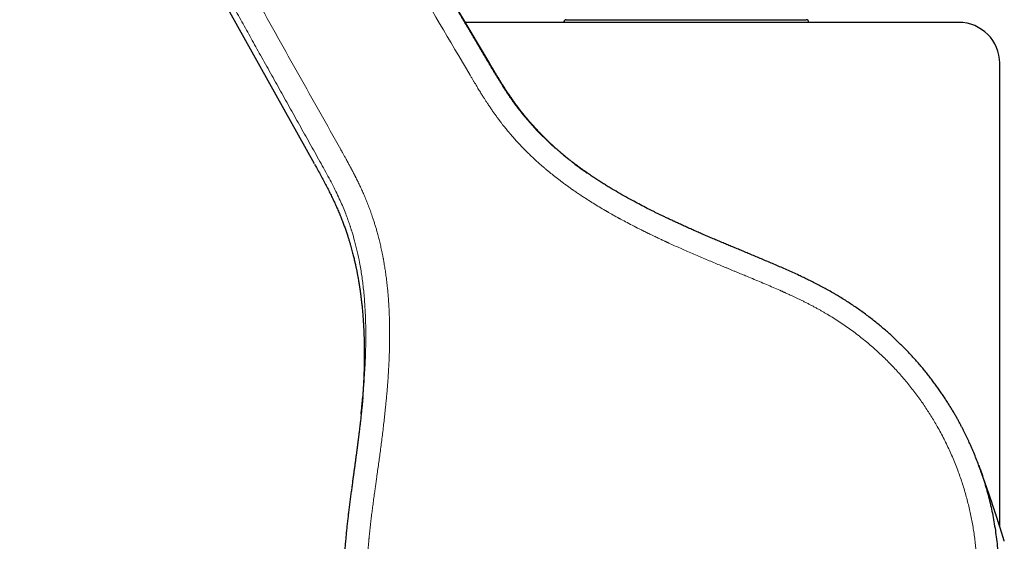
# Model space of a CAD drawing. Header units: millimetres. Extents: x 8 to 706, y 12 to 649.
# Tile 3 of 40: x 141 to 214, y 460 to 498. Entities that reach past the tile are written whole.
import ezdxf

# ---------------------------------------------------------------- set-up
doc = ezdxf.new("R2010")
doc.units = ezdxf.units.MM

msp = doc.modelspace()

# ---------------------------------------------------------------- linework, layer by layer
at = {"color": 7, "linetype": 'Continuous', "lineweight": 30}
for p, q in [((175.923, 495.181), (153.29, 533.389)), ((141.434, 526.599), (163.042, 487.844)), ((181.539, 498.4), (197.96, 498.4)), ((197.96, 498.4), (199.139, 498.4)), ((213.339, 461.231), (213.339, 495.2))]:
    msp.add_line(p, q, dxfattribs=at)
for centre, radius, start, end in [((181.539, 498.2), 0.2, 90, 180), ((199.139, 498.2), 0.2, 0, 90), ((210.339, 495.2), 3, 0, 90)]:
    msp.add_arc(centre, radius, start, end, dxfattribs=at)
at = {"color": 8, "linetype": 'Continuous', "lineweight": 0}
msp.add_arc((175.843, 495.223), 0.0901, 298.04587, 332.72667, dxfattribs=at)
for points, knots in [([(153.412, 533.088), (153.517, 532.912), (153.727, 532.556), (154.046, 532.018), (154.37, 531.471), (154.699, 530.915), (155.031, 530.355), (155.366, 529.79), (155.703, 529.221), (156.044, 528.645), (156.378, 528.081), (156.704, 527.532), (157.021, 526.996), (157.343, 526.452), (157.67, 525.901), (158.001, 525.342), (158.338, 524.774), (158.679, 524.197), (159.026, 523.611), (159.378, 523.017), (159.735, 522.415), (160.097, 521.804), (160.463, 521.187), (160.833, 520.562), (161.207, 519.93), (161.585, 519.291), (162, 518.591), (162.453, 517.827), (162.943, 517), (163.438, 516.164), (163.938, 515.32), (164.453, 514.451), (164.982, 513.557), (165.527, 512.638), (166.076, 511.71), (166.631, 510.774), (167.191, 509.828), (167.716, 508.942), (168.205, 508.116), (168.657, 507.352), (169.114, 506.581), (169.575, 505.802), (170.04, 505.016), (170.511, 504.222), (170.986, 503.419), (171.467, 502.608), (171.953, 501.787), (172.444, 500.956), (172.942, 500.116), (173.434, 499.284), (173.923, 498.458), (174.407, 497.641), (174.895, 496.816), (175.388, 495.983), (175.718, 495.425), (175.884, 495.145)], [0, 0, 0, 0, 0.013953, 0.02814, 0.042556, 0.057196, 0.072053, 0.086854, 0.101855, 0.117053, 0.132456, 0.146394, 0.160517, 0.174835, 0.189359, 0.2041, 0.219067, 0.23427, 0.249709, 0.265373, 0.281255, 0.297343, 0.31363, 0.330107, 0.346763, 0.363589, 0.380578, 0.402157, 0.423971, 0.446008, 0.468257, 0.490704, 0.514717, 0.538939, 0.563382, 0.588058, 0.612977, 0.638152, 0.658119, 0.678258, 0.698578, 0.71909, 0.739805, 0.760734, 0.781886, 0.803272, 0.824904, 0.846787, 0.868919, 0.891298, 0.912619, 0.934153, 0.955896, 0.977846, 1, 1, 1, 1]), ([(152.076, 532.308), (153.571, 529.775), (156.56, 524.709), (161.045, 517.112), (165.528, 509.516), (170.009, 501.921), (172.994, 496.856), (174.486, 494.324)], [0, 0, 0, 0, 0.200079, 0.400121, 0.600121, 0.80008, 1, 1, 1, 1]), ([(164.996, 488.866), (163.968, 490.697), (161.912, 494.358), (158.833, 499.852), (155.754, 505.348), (152.677, 510.845), (149.6, 516.344), (146.523, 521.844), (144.471, 525.51), (143.445, 527.343)], [0, 0, 0, 0, 0.142797, 0.285612, 0.428448, 0.571305, 0.714184, 0.857083, 1, 1, 1, 1]), ([(163.46, 487.999), (163.209, 488.447), (162.71, 489.341), (161.962, 490.678), (161.219, 492.007), (160.481, 493.329), (159.748, 494.642), (159.032, 495.923), (158.333, 497.174), (157.65, 498.399), (156.967, 499.622), (156.285, 500.845), (155.669, 501.948), (155.121, 502.932), (154.64, 503.794), (154.163, 504.649), (153.69, 505.497), (153.222, 506.336), (152.759, 507.166), (152.314, 507.963), (151.888, 508.729), (151.479, 509.461), (151.076, 510.184), (150.679, 510.896), (150.288, 511.598), (149.908, 512.279), (149.54, 512.94), (149.183, 513.58), (148.831, 514.211), (148.484, 514.833), (148.143, 515.445), (147.808, 516.047), (147.477, 516.641), (147.146, 517.234), (146.815, 517.827), (146.485, 518.421), (146.159, 519.005), (145.838, 519.58), (145.522, 520.148), (145.174, 520.771), (144.795, 521.451), (144.385, 522.186), (143.978, 522.917), (143.572, 523.644), (143.169, 524.368), (142.768, 525.086), (142.37, 525.8), (142.106, 526.274), (141.974, 526.51)], [0, 0, 0, 0, 0.034915, 0.069657, 0.104202, 0.138529, 0.172619, 0.206512, 0.238348, 0.270125, 0.301901, 0.333677, 0.365362, 0.387885, 0.410275, 0.432497, 0.454517, 0.476313, 0.497867, 0.51916, 0.538434, 0.557461, 0.576226, 0.59472, 0.612942, 0.630892, 0.647772, 0.664403, 0.680785, 0.696918, 0.712802, 0.728442, 0.743844, 0.759012, 0.774658, 0.790058, 0.805219, 0.820152, 0.834882, 0.849439, 0.868712, 0.887794, 0.906752, 0.925632, 0.94442, 0.963093, 0.981627, 1, 1, 1, 1]), ([(175.884, 495.145), (175.969, 495.001), (176.137, 494.718), (176.386, 494.304), (176.628, 493.908), (176.865, 493.531), (177.096, 493.173), (177.323, 492.835), (177.547, 492.512), (177.767, 492.207), (177.983, 491.919), (178.17, 491.679), (178.327, 491.481), (178.451, 491.329), (178.535, 491.228), (178.58, 491.175), (178.592, 491.161), (178.604, 491.146), (178.616, 491.132), (178.628, 491.118), (178.64, 491.104), (178.758, 490.965), (178.989, 490.701), (179.342, 490.315), (179.714, 489.931), (180.105, 489.549), (180.516, 489.168), (180.946, 488.789), (181.401, 488.41), (181.743, 488.134), (181.939, 487.987), (181.97, 487.963)], [0, 0, 0, 0, 0.0530247, 0.1039582, 0.1528515, 0.199743, 0.2446598, 0.2876184, 0.3286251, 0.3686896, 0.40666, 0.4424885, 0.4649389, 0.4864214, 0.5045145, 0.5064976, 0.5084709, 0.5104344, 0.5123883, 0.5143324, 0.5162667, 0.5181913, 0.5721131, 0.6272151, 0.6835679, 0.7412462, 0.8002993, 0.8607459, 0.9226005, 0.9875815, 1, 1, 1, 1]), ([(174.486, 494.324), (174.524, 494.26), (174.599, 494.133), (174.709, 493.947), (174.815, 493.769), (174.916, 493.599), (175.013, 493.439), (175.104, 493.288), (175.191, 493.146), (175.274, 493.013), (175.352, 492.887), (175.425, 492.77), (175.495, 492.661), (175.559, 492.56), (175.619, 492.467), (175.661, 492.402), (175.684, 492.367), (175.689, 492.358), (175.691, 492.355), (175.693, 492.352), (175.696, 492.349), (175.717, 492.316), (175.764, 492.245), (175.833, 492.14), (175.907, 492.03), (175.982, 491.919), (176.059, 491.808), (176.135, 491.697), (176.207, 491.596), (176.272, 491.504), (176.332, 491.421), (176.385, 491.347), (176.429, 491.287), (176.463, 491.24), (176.489, 491.205), (176.513, 491.173), (176.536, 491.141), (176.562, 491.106), (176.592, 491.067), (176.624, 491.024), (176.666, 490.969), (176.719, 490.899), (176.785, 490.813), (176.857, 490.719), (176.936, 490.619), (177.025, 490.507), (177.125, 490.384), (177.23, 490.255), (177.307, 490.163), (177.352, 490.11), (177.366, 490.093), (177.38, 490.076), (177.395, 490.059), (177.409, 490.041), (177.498, 489.937), (177.664, 489.746), (177.913, 489.468), (178.173, 489.188), (178.444, 488.906), (178.701, 488.648), (178.942, 488.415), (179.163, 488.206), (179.35, 488.035), (179.499, 487.9), (179.608, 487.804), (179.715, 487.71), (179.823, 487.616), (179.945, 487.511), (180.085, 487.392), (180.244, 487.26), (180.411, 487.123), (180.588, 486.981), (180.772, 486.836), (180.963, 486.687), (181.163, 486.535), (181.372, 486.38), (181.589, 486.22), (181.816, 486.057), (182.053, 485.891), (182.298, 485.722), (182.543, 485.557), (182.785, 485.397), (183.014, 485.248), (183.175, 485.146), (183.264, 485.089), (183.289, 485.074), (183.314, 485.058), (183.339, 485.042), (183.364, 485.027), (183.389, 485.011), (183.55, 484.91), (183.848, 484.727), (184.161, 484.54), (184.35, 484.429), (184.409, 484.395), (184.461, 484.364), (184.509, 484.336), (184.558, 484.308), (184.618, 484.273), (184.693, 484.23), (184.781, 484.18), (184.884, 484.121), (185.003, 484.054), (185.138, 483.979), (185.254, 483.915), (185.344, 483.865), (185.403, 483.833), (185.455, 483.804), (185.505, 483.777), (185.686, 483.678), (186.021, 483.499), (186.511, 483.244), (186.873, 483.061), (187.088, 482.953), (187.154, 482.92), (187.221, 482.887), (187.287, 482.854), (187.352, 482.822), (187.416, 482.791), (187.478, 482.76), (187.561, 482.72), (187.663, 482.67), (187.783, 482.612), (187.914, 482.549), (188.053, 482.482), (188.199, 482.413), (188.335, 482.348), (188.46, 482.29), (188.574, 482.236), (188.674, 482.189), (188.761, 482.149), (188.834, 482.115), (188.894, 482.088), (188.94, 482.066), (188.974, 482.051), (188.998, 482.04), (189.014, 482.032), (189.024, 482.028), (189.034, 482.023), (189.045, 482.018), (189.055, 482.014), (189.204, 481.946), (189.489, 481.816), (189.91, 481.628), (190.344, 481.437), (190.789, 481.243), (191.244, 481.047), (191.692, 480.857), (192.131, 480.672), (192.561, 480.492), (192.918, 480.344), (193.204, 480.225), (193.421, 480.136), (193.635, 480.047), (193.842, 479.962), (194.103, 479.854), (194.419, 479.724), (194.846, 479.547), (195.321, 479.35), (195.841, 479.132), (196.348, 478.917), (196.842, 478.703), (197.182, 478.554), (197.371, 478.469), (197.417, 478.449), (197.463, 478.428), (197.509, 478.407), (197.552, 478.388), (197.59, 478.371), (197.624, 478.356), (197.685, 478.328), (197.778, 478.286), (197.904, 478.228), (198.037, 478.167), (198.191, 478.095), (198.367, 478.012), (198.568, 477.916), (198.778, 477.814), (198.998, 477.706), (199.219, 477.594), (199.438, 477.482), (199.655, 477.368), (199.872, 477.251), (200.087, 477.133), (200.294, 477.017), (200.492, 476.903), (200.621, 476.827), (200.684, 476.79)], [0, 0, 0, 0, 0.006992, 0.013698, 0.020114, 0.02624, 0.032073, 0.037516, 0.042674, 0.047545, 0.052128, 0.056423, 0.060427, 0.064142, 0.067564, 0.070652, 0.071369, 0.07148, 0.071591, 0.071701, 0.071811, 0.072032, 0.075355, 0.079664, 0.083759, 0.087638, 0.092146, 0.096321, 0.100162, 0.103668, 0.106839, 0.109673, 0.112171, 0.113693, 0.115056, 0.116259, 0.117362, 0.118773, 0.120301, 0.121947, 0.12371, 0.126775, 0.13014, 0.133806, 0.137773, 0.14204, 0.147082, 0.152488, 0.157547, 0.15823, 0.158918, 0.159611, 0.160309, 0.161012, 0.161719, 0.173005, 0.184575, 0.196429, 0.208567, 0.220987, 0.230273, 0.239708, 0.249288, 0.253856, 0.258455, 0.262766, 0.267151, 0.271725, 0.277821, 0.284223, 0.290932, 0.297947, 0.305268, 0.312755, 0.320538, 0.328615, 0.336985, 0.34565, 0.354608, 0.363859, 0.373401, 0.38204, 0.390902, 0.398887, 0.399794, 0.400704, 0.401615, 0.402529, 0.403445, 0.404363, 0.405283, 0.421108, 0.436914, 0.439231, 0.441547, 0.443261, 0.44493, 0.446672, 0.448484, 0.451477, 0.454646, 0.457992, 0.462505, 0.467303, 0.472387, 0.474883, 0.476882, 0.478643, 0.480404, 0.482166, 0.497887, 0.515745, 0.533593, 0.535764, 0.538131, 0.540457, 0.542743, 0.544988, 0.547192, 0.549355, 0.551478, 0.555793, 0.55993, 0.563888, 0.569297, 0.574333, 0.578996, 0.583286, 0.587205, 0.590751, 0.593564, 0.596089, 0.598326, 0.599644, 0.600837, 0.601784, 0.60213, 0.602481, 0.602832, 0.603182, 0.603533, 0.603883, 0.618446, 0.632772, 0.646861, 0.662583, 0.677999, 0.693109, 0.707913, 0.722412, 0.736607, 0.743979, 0.751266, 0.758468, 0.765579, 0.772123, 0.784851, 0.79741, 0.815275, 0.832784, 0.849939, 0.866737, 0.882945, 0.884518, 0.886087, 0.887654, 0.889216, 0.890776, 0.892039, 0.893125, 0.894228, 0.898313, 0.902626, 0.907165, 0.91193, 0.918456, 0.925362, 0.932645, 0.940306, 0.948158, 0.95578, 0.963183, 0.971072, 0.978698, 0.98606, 0.993161, 1, 1, 1, 1]), ([(166.915, 457.371), (166.915, 457.503), (166.915, 457.767), (166.923, 458.159), (166.937, 458.545), (166.956, 458.925), (166.979, 459.299), (167.004, 459.636), (167.028, 459.936), (167.046, 460.131), (167.057, 460.253), (167.062, 460.305), (167.067, 460.356), (167.072, 460.407), (167.077, 460.458), (167.082, 460.509), (167.087, 460.563), (167.106, 460.751), (167.14, 461.076), (167.192, 461.525), (167.245, 461.969), (167.301, 462.407), (167.359, 462.853), (167.42, 463.308), (167.47, 463.67), (167.507, 463.94), (167.531, 464.112), (167.555, 464.286), (167.58, 464.463), (167.606, 464.648), (167.645, 464.933), (167.699, 465.32), (167.766, 465.801), (167.832, 466.286), (167.898, 466.775), (167.964, 467.274), (168.029, 467.784), (168.093, 468.303), (168.144, 468.732), (168.183, 469.067), (168.209, 469.305), (168.235, 469.546), (168.261, 469.788), (168.286, 470.035), (168.316, 470.337), (168.35, 470.697), (168.387, 471.114), (168.421, 471.532), (168.453, 471.952), (168.481, 472.373), (168.507, 472.802), (168.525, 473.136), (168.534, 473.333), (168.536, 473.391), (168.537, 473.409), (168.538, 473.426), (168.538, 473.444), (168.539, 473.46), (168.541, 473.495), (168.543, 473.552), (168.546, 473.634), (168.55, 473.726), (168.554, 473.833), (168.558, 473.956), (168.562, 474.087), (168.566, 474.227), (168.569, 474.376), (168.573, 474.535), (168.575, 474.703), (168.578, 474.88), (168.579, 475.068), (168.58, 475.267), (168.58, 475.478), (168.578, 475.7), (168.576, 475.905), (168.573, 476.091), (168.569, 476.248), (168.566, 476.358), (168.564, 476.421), (168.564, 476.44), (168.563, 476.46), (168.563, 476.48), (168.562, 476.5), (168.558, 476.627), (168.55, 476.859), (168.534, 477.192), (168.516, 477.513), (168.496, 477.824), (168.473, 478.124), (168.448, 478.409), (168.423, 478.677), (168.396, 478.931), (168.368, 479.174), (168.34, 479.408), (168.31, 479.633), (168.28, 479.847), (168.25, 480.052), (168.219, 480.248), (168.189, 480.434), (168.163, 480.586), (168.141, 480.706), (168.125, 480.798), (168.107, 480.892), (168.089, 480.989), (168.069, 481.09), (168.049, 481.192), (168.009, 481.391), (167.946, 481.685), (167.857, 482.07), (167.763, 482.445), (167.671, 482.785), (167.584, 483.09), (167.501, 483.363), (167.417, 483.63), (167.317, 483.932), (167.199, 484.272), (167.06, 484.65), (166.913, 485.026), (166.765, 485.386), (166.617, 485.729), (166.475, 486.043), (166.36, 486.289), (166.285, 486.444), (166.255, 486.506), (166.243, 486.53), (166.24, 486.537), (166.236, 486.544), (166.233, 486.551), (166.229, 486.559), (166.222, 486.572), (166.211, 486.596), (166.193, 486.632), (166.17, 486.678), (166.143, 486.733), (166.113, 486.792), (166.082, 486.854), (166.05, 486.916), (166.017, 486.98), (165.985, 487.043), (165.95, 487.109), (165.914, 487.179), (165.876, 487.253), (165.838, 487.324), (165.802, 487.393), (165.765, 487.462), (165.726, 487.535), (165.679, 487.623), (165.624, 487.725), (165.561, 487.843), (165.512, 487.932), (165.481, 487.99), (165.468, 488.014), (165.454, 488.039), (165.44, 488.064), (165.427, 488.09), (165.41, 488.12), (165.378, 488.179), (165.332, 488.261), (165.275, 488.365), (165.22, 488.465), (165.168, 488.558), (165.122, 488.641), (165.082, 488.713), (165.048, 488.774), (165.02, 488.824), (165.003, 488.853), (164.996, 488.866)], [0, 0, 0, 0, 0.012337, 0.024496, 0.036477, 0.04828, 0.059904, 0.071347, 0.079689, 0.087931, 0.089538, 0.091142, 0.092741, 0.094337, 0.095928, 0.097516, 0.0991, 0.100936, 0.115083, 0.129551, 0.142981, 0.156675, 0.170633, 0.184855, 0.19934, 0.204717, 0.210129, 0.215577, 0.22106, 0.226719, 0.232942, 0.247847, 0.263082, 0.278085, 0.293395, 0.309014, 0.32494, 0.341176, 0.357722, 0.3651, 0.372538, 0.380035, 0.387593, 0.39521, 0.403135, 0.415854, 0.428824, 0.442047, 0.454906, 0.467996, 0.481318, 0.494872, 0.499109, 0.499665, 0.500222, 0.500779, 0.501337, 0.501895, 0.502182, 0.504674, 0.507135, 0.509818, 0.513303, 0.517103, 0.521219, 0.525531, 0.530143, 0.535056, 0.540268, 0.54578, 0.551593, 0.557707, 0.564297, 0.571204, 0.578429, 0.583372, 0.588453, 0.59304, 0.593649, 0.594259, 0.594871, 0.595486, 0.596102, 0.596719, 0.607363, 0.61768, 0.62767, 0.637334, 0.646671, 0.655679, 0.663871, 0.67177, 0.679374, 0.686685, 0.693701, 0.700422, 0.706849, 0.712982, 0.718819, 0.724361, 0.727342, 0.73023, 0.733025, 0.736201, 0.739425, 0.742632, 0.745822, 0.758344, 0.770601, 0.78259, 0.794305, 0.803318, 0.81216, 0.820832, 0.829333, 0.841775, 0.854261, 0.86679, 0.879363, 0.890462, 0.901586, 0.911391, 0.915708, 0.917609, 0.917857, 0.918106, 0.918355, 0.918604, 0.918853, 0.919102, 0.920032, 0.921289, 0.922874, 0.924785, 0.927023, 0.92901, 0.931198, 0.933511, 0.935688, 0.937818, 0.940465, 0.943034, 0.945525, 0.947939, 0.950275, 0.952835, 0.955639, 0.959529, 0.963676, 0.968078, 0.968937, 0.969804, 0.970681, 0.971567, 0.972462, 0.973367, 0.974824, 0.978632, 0.982149, 0.985863, 0.989187, 0.992123, 0.994672, 0.996833, 0.998609, 1, 1, 1, 1]), ([(166.605, 470.677), (166.611, 470.743), (166.634, 470.989), (166.668, 471.409), (166.714, 472.014), (166.756, 472.677), (166.792, 473.391), (166.816, 474.067), (166.826, 474.595), (166.83, 474.986), (166.83, 475.251), (166.829, 475.508), (166.826, 475.758), (166.822, 475.999), (166.816, 476.232), (166.8, 476.75), (166.76, 477.541), (166.669, 478.592), (166.542, 479.602), (166.387, 480.531), (166.21, 481.382), (166.023, 482.13), (165.878, 482.632), (165.793, 482.905), (165.767, 482.988), (165.74, 483.071), (165.713, 483.154), (165.686, 483.236), (165.623, 483.426), (165.514, 483.736), (165.35, 484.175), (165.16, 484.645), (164.943, 485.146), (164.699, 485.67), (164.427, 486.217), (164.129, 486.787), (163.803, 487.384), (163.576, 487.791), (163.46, 487.999)], [0, 0, 0, 0, 0.011118, 0.041237, 0.070437, 0.112468, 0.152334, 0.190003, 0.225466, 0.24067, 0.255431, 0.269751, 0.28363, 0.297072, 0.310077, 0.32265, 0.383611, 0.442436, 0.499085, 0.553579, 0.59978, 0.644369, 0.68234, 0.687229, 0.6921, 0.696952, 0.701786, 0.706601, 0.711399, 0.735296, 0.761426, 0.78972, 0.820109, 0.852537, 0.886367, 0.922186, 0.96004, 1, 1, 1, 1]), ([(200.684, 476.79), (200.833, 476.7), (201.131, 476.521), (201.57, 476.239), (202.002, 475.947), (202.428, 475.645), (202.847, 475.333), (203.258, 475.012), (203.651, 474.69), (204.025, 474.369), (204.382, 474.049), (204.732, 473.722), (205.075, 473.388), (205.41, 473.046), (205.739, 472.697), (206.06, 472.34), (206.373, 471.978), (206.679, 471.608), (206.977, 471.232), (207.267, 470.849), (207.543, 470.468), (207.806, 470.088), (208.056, 469.711), (208.299, 469.329), (208.535, 468.942), (208.774, 468.53), (209.016, 468.092), (209.258, 467.628), (209.49, 467.158), (209.711, 466.683), (209.921, 466.202), (210.119, 465.717), (210.301, 465.241), (210.467, 464.775), (210.619, 464.319), (210.761, 463.86), (210.893, 463.398), (211.015, 462.933), (211.128, 462.466), (211.23, 461.997), (211.323, 461.525), (211.405, 461.052), (211.477, 460.577), (211.539, 460.101), (211.59, 459.632), (211.63, 459.172), (211.661, 458.72), (211.682, 458.268), (211.694, 457.815), (211.697, 457.339), (211.689, 456.839), (211.669, 456.316), (211.636, 455.793), (211.591, 455.271), (211.534, 454.751), (211.465, 454.231), (211.386, 453.729), (211.298, 453.242), (211.203, 452.771), (211.097, 452.303), (210.982, 451.838), (210.856, 451.374), (210.721, 450.914), (210.575, 450.457), (210.42, 450.003), (210.255, 449.552), (210.081, 449.105), (209.896, 448.662), (209.706, 448.232), (209.511, 447.814), (209.312, 447.408), (209.104, 447.006), (208.888, 446.608), (208.652, 446.195), (208.395, 445.766), (208.116, 445.323), (207.826, 444.887), (207.526, 444.458), (207.217, 444.036), (206.897, 443.622), (206.577, 443.226), (206.257, 442.849), (205.939, 442.489), (205.614, 442.137), (205.281, 441.791), (204.94, 441.453), (204.593, 441.121), (204.238, 440.798), (203.877, 440.482), (203.508, 440.174), (203.134, 439.873), (202.752, 439.581), (202.372, 439.302), (201.994, 439.037), (201.619, 438.784), (201.238, 438.539), (200.853, 438.301), (200.592, 438.149), (200.462, 438.073)], [0, 0, 0, 0, 0.0111707, 0.0223432, 0.0335168, 0.0446904, 0.055864, 0.0670385, 0.0782145, 0.088461, 0.0987093, 0.108959, 0.1192101, 0.1294625, 0.1397163, 0.1499717, 0.1602288, 0.1704879, 0.180749, 0.1910121, 0.2012773, 0.2109576, 0.2206394, 0.2303222, 0.2400058, 0.24969, 0.2608955, 0.2721017, 0.2833085, 0.2945158, 0.3057234, 0.3169311, 0.3281386, 0.3384122, 0.348686, 0.3589602, 0.3692349, 0.3795099, 0.3897848, 0.4000592, 0.4103328, 0.4206057, 0.4308778, 0.4411495, 0.4514207, 0.4611046, 0.4707883, 0.4804717, 0.4901548, 0.4998374, 0.5110398, 0.5222413, 0.533442, 0.5446422, 0.5558421, 0.567042, 0.5782419, 0.5885082, 0.598774, 0.6090392, 0.6193037, 0.6295678, 0.6398318, 0.650096, 0.6603603, 0.6706246, 0.6808887, 0.6911527, 0.7014165, 0.7110941, 0.7207721, 0.7304507, 0.7401301, 0.7498101, 0.7610108, 0.772212, 0.7834138, 0.7946162, 0.8058194, 0.8170233, 0.8282281, 0.8385, 0.8487724, 0.8590453, 0.8693186, 0.8795921, 0.8898663, 0.9001413, 0.9104176, 0.9206954, 0.930975, 0.9412565, 0.9515391, 0.9612343, 0.9709288, 0.9806218, 0.9903125, 1, 1, 1, 1])]:
    msp.add_open_spline(points, degree=3, knots=knots, dxfattribs=at)
at = {"color": 7, "linetype": 'Continuous', "lineweight": 30}
for points, knots in [([(190.339, 498.2), (190.185, 498.2), (189.879, 498.2), (189.42, 498.2), (188.962, 498.2), (188.505, 498.2), (188.101, 498.2), (187.751, 498.2), (187.453, 498.2), (187.156, 498.2), (186.856, 498.2), (186.551, 498.2), (186.186, 498.2), (185.765, 498.2), (185.292, 498.2), (184.822, 498.2), (184.355, 498.2), (183.892, 498.2), (183.432, 498.2), (183.04, 498.2), (182.714, 498.2), (182.452, 498.2), (182.193, 498.2), (181.935, 498.2), (181.68, 498.2), (181.426, 498.2), (181.174, 498.2), (180.876, 498.2), (180.534, 498.2), (180.149, 498.2), (179.769, 498.2), (179.41, 498.2), (179.073, 498.2), (178.756, 498.2), (178.444, 498.2), (178.137, 498.2), (177.834, 498.2), (177.519, 498.2), (177.191, 498.2), (176.852, 498.2), (176.52, 498.2), (176.193, 498.2), (175.871, 498.2), (175.556, 498.2), (175.248, 498.2), (174.949, 498.2), (174.66, 498.2), (174.388, 498.2), (174.217, 498.2), (174.135, 498.2)], [0, 0, 0, 0, 0.024349, 0.04866, 0.072944, 0.097214, 0.121484, 0.13738, 0.153286, 0.169204, 0.185138, 0.201534, 0.218436, 0.244268, 0.270067, 0.295848, 0.321627, 0.34742, 0.373241, 0.399106, 0.414127, 0.429128, 0.444114, 0.459086, 0.474049, 0.489004, 0.503956, 0.518907, 0.542405, 0.565921, 0.589464, 0.613048, 0.6335, 0.653917, 0.674308, 0.69468, 0.715041, 0.735398, 0.759395, 0.783411, 0.807457, 0.831545, 0.856082, 0.880573, 0.905029, 0.929465, 0.953894, 0.977892, 1, 1, 1, 1]), ([(210.339, 498.2), (210.338, 498.2), (210.336, 498.2), (210.319, 498.2), (210.293, 498.2), (210.256, 498.2), (210.214, 498.2), (210.171, 498.2), (210.13, 498.2), (210.085, 498.2), (210.034, 498.2), (209.978, 498.2), (209.904, 498.2), (209.811, 498.2), (209.694, 498.2), (209.565, 498.2), (209.425, 498.2), (209.273, 498.2), (209.11, 498.2), (208.961, 498.2), (208.829, 498.2), (208.719, 498.2), (208.605, 498.2), (208.488, 498.2), (208.368, 498.2), (208.244, 498.2), (208.116, 498.2), (207.96, 498.2), (207.773, 498.2), (207.55, 498.2), (207.319, 498.2), (207.091, 498.2), (206.865, 498.2), (206.645, 498.2), (206.419, 498.2), (206.187, 498.2), (205.949, 498.2), (205.692, 498.2), (205.412, 498.2), (205.11, 498.2), (204.8, 498.2), (204.48, 498.2), (204.151, 498.2), (203.812, 498.2), (203.467, 498.2), (203.116, 498.2), (202.759, 498.2), (202.398, 498.2), (202.033, 498.2), (201.662, 498.2), (201.305, 498.2), (200.965, 498.2), (200.643, 498.2), (200.318, 498.2), (199.99, 498.2), (199.658, 498.2), (199.303, 498.2), (198.925, 498.2), (198.521, 498.2), (198.113, 498.2), (197.768, 498.2), (197.489, 498.2), (197.276, 498.2), (197.062, 498.2), (196.848, 498.2), (196.632, 498.2), (196.376, 498.2), (196.076, 498.2), (195.734, 498.2), (195.402, 498.2), (195.081, 498.2), (194.771, 498.2), (194.46, 498.2), (194.15, 498.2), (193.845, 498.2), (193.492, 498.2), (193.09, 498.2), (192.633, 498.2), (192.176, 498.2), (191.718, 498.2), (191.259, 498.2), (190.799, 498.2), (190.492, 498.2), (190.339, 498.2)], [0, 0, 0, 0, 0.014643, 0.029262, 0.043864, 0.058458, 0.073051, 0.082609, 0.092172, 0.101742, 0.111322, 0.121181, 0.131344, 0.146876, 0.162389, 0.177891, 0.193391, 0.2089, 0.224426, 0.239979, 0.24901, 0.258031, 0.267041, 0.276044, 0.285041, 0.294034, 0.303024, 0.312013, 0.326143, 0.340282, 0.354439, 0.36862, 0.380917, 0.393194, 0.405455, 0.417704, 0.429947, 0.442187, 0.456617, 0.471057, 0.485516, 0.5, 0.514754, 0.52948, 0.544185, 0.558878, 0.573567, 0.587997, 0.602437, 0.616895, 0.631379, 0.643419, 0.655439, 0.667445, 0.679439, 0.691428, 0.703414, 0.717543, 0.731683, 0.745839, 0.76002, 0.76727, 0.774512, 0.781748, 0.788979, 0.796205, 0.803428, 0.814773, 0.826115, 0.837458, 0.847589, 0.857727, 0.867873, 0.87803, 0.887933, 0.897517, 0.912167, 0.926802, 0.941427, 0.956052, 0.970684, 0.985331, 1, 1, 1, 1]), ([(183.068, 487.161), (183.068, 487.161), (183.061, 487.166), (183.043, 487.178), (183.016, 487.197), (182.985, 487.218), (182.951, 487.242), (182.911, 487.27), (182.866, 487.302), (182.816, 487.337), (182.765, 487.373), (182.715, 487.409), (182.666, 487.445), (182.618, 487.48), (182.571, 487.513), (182.527, 487.546), (182.483, 487.578), (182.442, 487.609), (182.405, 487.636), (182.374, 487.659), (182.348, 487.678), (182.323, 487.696), (182.296, 487.717), (182.263, 487.741), (182.224, 487.771), (182.18, 487.804), (182.134, 487.84), (182.073, 487.886), (182.002, 487.941), (181.92, 488.005), (181.841, 488.067), (181.764, 488.128), (181.692, 488.185), (181.626, 488.239), (181.567, 488.286), (181.515, 488.329), (181.473, 488.363), (181.441, 488.389), (181.417, 488.409), (181.393, 488.429), (181.367, 488.45), (181.338, 488.475), (181.297, 488.509), (181.244, 488.553), (181.177, 488.61), (181.099, 488.677), (181.011, 488.753), (180.913, 488.839), (180.806, 488.933), (180.691, 489.036), (180.595, 489.123), (180.519, 489.192), (180.467, 489.241), (180.414, 489.29), (180.362, 489.338), (180.315, 489.382), (180.275, 489.42), (180.243, 489.452), (180.217, 489.476), (180.198, 489.494), (180.184, 489.508), (180.171, 489.52), (180.158, 489.533), (180.135, 489.555), (180.102, 489.587), (180.059, 489.629), (180.012, 489.675), (179.962, 489.724), (179.897, 489.789), (179.816, 489.87), (179.718, 489.971), (179.613, 490.078), (179.504, 490.193), (179.39, 490.315), (179.272, 490.443), (179.15, 490.577), (179.025, 490.718), (178.918, 490.84), (178.831, 490.941), (178.764, 491.02), (178.696, 491.1), (178.628, 491.182), (178.559, 491.265), (178.491, 491.348), (178.427, 491.427), (178.363, 491.507), (178.301, 491.585), (178.241, 491.662), (178.188, 491.729), (178.143, 491.788), (178.106, 491.836), (178.078, 491.873), (178.057, 491.901), (178.04, 491.923), (178.027, 491.94), (178.017, 491.953), (178.008, 491.965), (177.996, 491.981), (177.978, 492.005), (177.954, 492.037), (177.923, 492.079), (177.886, 492.129), (177.842, 492.189), (177.791, 492.258), (177.735, 492.336), (177.673, 492.423), (177.604, 492.519), (177.53, 492.624), (177.451, 492.739), (177.366, 492.864), (177.276, 492.997), (177.181, 493.139), (177.083, 493.29), (176.98, 493.448), (176.873, 493.616), (176.761, 493.794), (176.644, 493.982), (176.522, 494.182), (176.395, 494.39), (176.264, 494.608), (176.128, 494.836), (176.014, 495.028), (175.945, 495.144), (175.923, 495.181)], [0, 0, 0, 0, 0.000145, 0.004483, 0.008795, 0.013139, 0.017573, 0.022151, 0.027614, 0.033359, 0.039122, 0.04483, 0.050483, 0.056083, 0.061313, 0.066497, 0.071633, 0.076584, 0.080889, 0.084514, 0.08746, 0.090013, 0.093281, 0.097378, 0.102211, 0.107845, 0.113954, 0.119966, 0.130625, 0.140935, 0.150898, 0.160516, 0.169716, 0.177944, 0.185317, 0.191836, 0.197498, 0.200985, 0.203769, 0.20653, 0.209731, 0.213372, 0.217452, 0.224746, 0.233117, 0.242552, 0.253751, 0.266045, 0.279425, 0.293879, 0.309397, 0.3159, 0.322569, 0.329406, 0.336227, 0.342261, 0.347424, 0.35172, 0.354898, 0.357351, 0.35908, 0.360436, 0.362091, 0.364061, 0.369191, 0.374822, 0.380839, 0.387242, 0.394028, 0.405829, 0.418619, 0.432262, 0.446682, 0.461871, 0.477527, 0.493907, 0.511001, 0.528798, 0.537958, 0.547291, 0.556795, 0.566469, 0.576311, 0.586159, 0.595393, 0.603958, 0.613781, 0.622561, 0.630305, 0.637018, 0.642707, 0.646553, 0.649737, 0.65226, 0.654123, 0.655484, 0.656558, 0.658189, 0.660827, 0.664469, 0.669112, 0.674754, 0.681389, 0.689012, 0.697618, 0.707199, 0.71775, 0.729305, 0.741822, 0.755294, 0.769715, 0.785079, 0.801081, 0.817983, 0.835781, 0.854472, 0.874463, 0.895382, 0.91723, 0.940008, 0.963721, 0.988375, 1, 1, 1, 1]), ([(163.061, 487.811), (163.109, 487.724), (163.23, 487.508), (163.42, 487.165), (163.627, 486.785), (163.827, 486.413), (164.016, 486.05), (164.195, 485.696), (164.364, 485.352), (164.524, 485.013), (164.676, 484.679), (164.819, 484.349), (164.954, 484.024), (165.08, 483.707), (165.198, 483.398), (165.307, 483.097), (165.408, 482.806), (165.496, 482.54), (165.573, 482.297), (165.64, 482.078), (165.703, 481.866), (165.761, 481.662), (165.815, 481.465), (165.863, 481.281), (165.908, 481.107), (165.948, 480.945), (165.985, 480.791), (166.019, 480.645), (166.05, 480.507), (166.079, 480.377), (166.105, 480.256), (166.128, 480.143), (166.15, 480.039), (166.169, 479.944), (166.186, 479.858), (166.201, 479.779), (166.215, 479.703), (166.236, 479.596), (166.26, 479.46), (166.289, 479.296), (166.31, 479.174), (166.323, 479.091), (166.331, 479.046), (166.337, 479.009), (166.341, 478.98), (166.346, 478.953), (166.351, 478.92), (166.358, 478.876), (166.366, 478.824), (166.375, 478.767), (166.384, 478.705), (166.394, 478.637), (166.404, 478.568), (166.414, 478.499), (166.435, 478.346), (166.465, 478.122), (166.501, 477.828), (166.536, 477.521), (166.57, 477.185), (166.594, 476.915), (166.608, 476.736), (166.615, 476.652), (166.621, 476.568), (166.627, 476.49), (166.632, 476.419), (166.636, 476.36), (166.639, 476.317), (166.641, 476.286), (166.643, 476.266), (166.644, 476.249), (166.645, 476.232), (166.646, 476.208), (166.648, 476.176), (166.651, 476.136), (166.654, 476.088), (166.657, 476.034), (166.66, 475.978), (166.664, 475.91), (166.669, 475.83), (166.673, 475.74), (166.677, 475.655), (166.681, 475.575), (166.684, 475.51), (166.686, 475.46), (166.688, 475.423), (166.689, 475.39), (166.69, 475.356), (166.692, 475.319), (166.693, 475.275), (166.696, 475.214), (166.698, 475.138), (166.701, 475.05), (166.704, 474.962), (166.706, 474.871), (166.709, 474.773), (166.711, 474.692), (166.712, 474.632), (166.712, 474.599), (166.713, 474.572), (166.713, 474.551), (166.713, 474.535), (166.714, 474.514), (166.714, 474.482), (166.715, 474.437), (166.716, 474.383), (166.717, 474.317), (166.717, 474.241), (166.718, 474.155), (166.719, 474.062), (166.719, 473.981), (166.719, 473.917), (166.719, 473.874), (166.719, 473.836), (166.719, 473.805), (166.719, 473.779), (166.719, 473.754), (166.719, 473.719), (166.719, 473.672), (166.718, 473.613), (166.718, 473.55), (166.717, 473.483), (166.716, 473.413), (166.716, 473.351), (166.715, 473.298), (166.714, 473.258), (166.714, 473.221), (166.713, 473.184), (166.712, 473.144), (166.712, 473.101), (166.711, 473.055), (166.71, 473.006), (166.708, 472.955), (166.707, 472.9), (166.706, 472.846), (166.704, 472.794), (166.703, 472.749), (166.702, 472.705), (166.701, 472.658), (166.699, 472.604), (166.697, 472.545), (166.695, 472.483), (166.693, 472.42), (166.69, 472.346), (166.687, 472.262), (166.683, 472.173), (166.68, 472.102), (166.678, 472.046), (166.676, 472.002), (166.674, 471.956), (166.671, 471.908), (166.669, 471.86), (166.667, 471.813), (166.665, 471.772), (166.663, 471.734), (166.661, 471.702), (166.66, 471.672), (166.658, 471.645), (166.657, 471.618), (166.655, 471.591), (166.653, 471.56), (166.651, 471.524), (166.649, 471.482), (166.646, 471.423), (166.641, 471.347), (166.636, 471.255), (166.631, 471.176), (166.626, 471.113), (166.623, 471.068), (166.621, 471.027), (166.618, 470.989), (166.616, 470.952), (166.613, 470.915), (166.61, 470.877), (166.607, 470.835), (166.604, 470.784), (166.599, 470.728), (166.595, 470.669), (166.591, 470.618), (166.587, 470.571), (166.584, 470.53), (166.581, 470.492), (166.578, 470.457), (166.576, 470.424), (166.573, 470.393), (166.57, 470.359), (166.567, 470.318), (166.563, 470.272), (166.559, 470.23), (166.556, 470.196), (166.554, 470.167), (166.551, 470.14), (166.549, 470.114), (166.547, 470.086), (166.544, 470.056), (166.541, 470.022), (166.538, 469.989), (166.535, 469.957), (166.532, 469.928), (166.529, 469.895), (166.526, 469.86), (166.522, 469.822), (166.518, 469.785), (166.514, 469.746), (166.511, 469.713), (166.509, 469.686), (166.506, 469.665), (166.504, 469.643), (166.502, 469.618), (166.499, 469.593), (166.497, 469.571), (166.495, 469.552), (166.493, 469.537), (166.492, 469.524), (166.49, 469.51), (166.489, 469.492), (166.487, 469.474), (166.485, 469.462), (166.485, 469.457)], [0, 0, 0, 0, 0.014058, 0.035065, 0.055531, 0.075476, 0.094913, 0.113523, 0.131668, 0.149354, 0.166588, 0.183703, 0.200333, 0.216466, 0.23209, 0.247195, 0.261766, 0.275793, 0.287034, 0.297882, 0.30833, 0.318372, 0.328, 0.337208, 0.345497, 0.353398, 0.360906, 0.368016, 0.374721, 0.381016, 0.386899, 0.392363, 0.397406, 0.402024, 0.406143, 0.409898, 0.413547, 0.417122, 0.425469, 0.433382, 0.440856, 0.443225, 0.445491, 0.447311, 0.448625, 0.449709, 0.451318, 0.453453, 0.456116, 0.458791, 0.461849, 0.465201, 0.468564, 0.471916, 0.475258, 0.490871, 0.504608, 0.518166, 0.535669, 0.553634, 0.55773, 0.56185, 0.565993, 0.569972, 0.573409, 0.57629, 0.578614, 0.579831, 0.58081, 0.581551, 0.582264, 0.583427, 0.585059, 0.587026, 0.589411, 0.592184, 0.594987, 0.597716, 0.602404, 0.606853, 0.611064, 0.615033, 0.618593, 0.620652, 0.622488, 0.624101, 0.625635, 0.627496, 0.629707, 0.632196, 0.636715, 0.641106, 0.645398, 0.649959, 0.654904, 0.660231, 0.662239, 0.663926, 0.665292, 0.666336, 0.667071, 0.667804, 0.669602, 0.671899, 0.674694, 0.677986, 0.681991, 0.686403, 0.691223, 0.69645, 0.698923, 0.701204, 0.703146, 0.70475, 0.706045, 0.707318, 0.708642, 0.711561, 0.714699, 0.71804, 0.721574, 0.725303, 0.729095, 0.731563, 0.733652, 0.735514, 0.737525, 0.739702, 0.742046, 0.744539, 0.747146, 0.749998, 0.752972, 0.756069, 0.758971, 0.76145, 0.76352, 0.766224, 0.769276, 0.772669, 0.776196, 0.779759, 0.783361, 0.788911, 0.794066, 0.798744, 0.801324, 0.803924, 0.806622, 0.809433, 0.81256, 0.815264, 0.817819, 0.820086, 0.822067, 0.823776, 0.825492, 0.827143, 0.828742, 0.830615, 0.832891, 0.835568, 0.838508, 0.844162, 0.850139, 0.856289, 0.859735, 0.862777, 0.865448, 0.868005, 0.870508, 0.87304, 0.875705, 0.878622, 0.881889, 0.886522, 0.890805, 0.894633, 0.898069, 0.901141, 0.904031, 0.90678, 0.909292, 0.91184, 0.914619, 0.917862, 0.921539, 0.925281, 0.927845, 0.930257, 0.93249, 0.934616, 0.937007, 0.939715, 0.942451, 0.945793, 0.94865, 0.95131, 0.954024, 0.957871, 0.961326, 0.96481, 0.968785, 0.972915, 0.97503, 0.977252, 0.97965, 0.982224, 0.984929, 0.987345, 0.98937, 0.990882, 0.992202, 0.993838, 0.995836, 0.998197, 1, 1, 1, 1]), ([(181.97, 487.963), (182.106, 487.86), (182.412, 487.625), (182.778, 487.364), (183.009, 487.202), (183.065, 487.163), (183.068, 487.161)], [0, 0, 0, 0, 0.37663, 0.850304, 0.991885, 1, 1, 1, 1]), ([(201.393, 478.184), (201.324, 478.225), (201.13, 478.34), (200.81, 478.522), (200.434, 478.728), (200.061, 478.925), (199.692, 479.114), (199.326, 479.296), (198.965, 479.47), (198.578, 479.653), (198.166, 479.843), (197.73, 480.039), (197.302, 480.228), (196.882, 480.41), (196.469, 480.587), (196.064, 480.758), (195.668, 480.925), (195.279, 481.088), (194.898, 481.246), (194.527, 481.401), (194.167, 481.551), (193.816, 481.697), (193.473, 481.84), (193.123, 481.987), (192.767, 482.137), (192.406, 482.29), (192.054, 482.44), (191.712, 482.587), (191.38, 482.73), (191.058, 482.871), (190.746, 483.009), (190.44, 483.146), (190.138, 483.282), (189.843, 483.417), (189.558, 483.548), (189.284, 483.676), (189.02, 483.8), (188.774, 483.917), (188.544, 484.028), (188.329, 484.133), (188.116, 484.237), (187.903, 484.343), (187.691, 484.449), (187.384, 484.605), (186.984, 484.812), (186.459, 485.09), (185.908, 485.393), (185.331, 485.721), (184.855, 486.003), (184.478, 486.233), (184.196, 486.409), (183.917, 486.586), (183.642, 486.765), (183.373, 486.945), (183.116, 487.122), (182.87, 487.294), (182.636, 487.462), (182.408, 487.63), (182.259, 487.742), (182.185, 487.798)], [0, 0, 0, 0, 0.011167, 0.031361, 0.051245, 0.070816, 0.090077, 0.109031, 0.127681, 0.14603, 0.168676, 0.190861, 0.212596, 0.233889, 0.254748, 0.275179, 0.295187, 0.314777, 0.333953, 0.352721, 0.370761, 0.388416, 0.405689, 0.422584, 0.441323, 0.459578, 0.477349, 0.494638, 0.511447, 0.527778, 0.543634, 0.559015, 0.574622, 0.589713, 0.60429, 0.618352, 0.631903, 0.644943, 0.65633, 0.667379, 0.678396, 0.689412, 0.700424, 0.711433, 0.737371, 0.763294, 0.794138, 0.824964, 0.85577, 0.871164, 0.886549, 0.901924, 0.917223, 0.932239, 0.946963, 0.960585, 0.973961, 0.987097, 1, 1, 1, 1]), ([(211.821, 465.649), (211.799, 465.71), (211.721, 465.925), (211.578, 466.291), (211.393, 466.746), (211.235, 467.11), (211.111, 467.383), (211.025, 467.57), (210.936, 467.759), (210.841, 467.956), (210.739, 468.162), (210.633, 468.373), (210.521, 468.588), (210.404, 468.807), (210.281, 469.034), (210.15, 469.268), (210.011, 469.51), (209.864, 469.759), (209.708, 470.015), (209.544, 470.277), (209.372, 470.546), (209.191, 470.82), (209.001, 471.097), (208.804, 471.379), (208.596, 471.666), (208.381, 471.953), (208.159, 472.242), (207.929, 472.531), (207.689, 472.824), (207.439, 473.12), (207.178, 473.419), (206.911, 473.714), (206.638, 474.005), (206.361, 474.292), (206.073, 474.581), (205.774, 474.87), (205.475, 475.151), (205.174, 475.422), (204.874, 475.685), (204.564, 475.947), (204.245, 476.209), (203.916, 476.468), (203.578, 476.727), (203.239, 476.976), (202.901, 477.215), (202.564, 477.446), (202.219, 477.674), (201.865, 477.898), (201.589, 478.069), (201.43, 478.162), (201.393, 478.184)], [0, 0, 0, 0, 0.011721, 0.04128, 0.070833, 0.100381, 0.112665, 0.124948, 0.137398, 0.150507, 0.16431, 0.178804, 0.193105, 0.20802, 0.223552, 0.239698, 0.25646, 0.273836, 0.291827, 0.310433, 0.329654, 0.34949, 0.369571, 0.390247, 0.411516, 0.433381, 0.455026, 0.477223, 0.499974, 0.523278, 0.547135, 0.571545, 0.595067, 0.619079, 0.643582, 0.668575, 0.694059, 0.717652, 0.741651, 0.766056, 0.790868, 0.816086, 0.841711, 0.86774, 0.891955, 0.91651, 0.941404, 0.966637, 0.992208, 1, 1, 1, 1]), ([(166.606, 470.677), (166.605, 470.673), (166.604, 470.66), (166.603, 470.637), (166.602, 470.607), (166.6, 470.574), (166.598, 470.54), (166.596, 470.497), (166.591, 470.446), (166.586, 470.386), (166.58, 470.324), (166.574, 470.261), (166.567, 470.197), (166.561, 470.132), (166.55, 470.026), (166.535, 469.876), (166.516, 469.688), (166.496, 469.499), (166.475, 469.31), (166.454, 469.115), (166.433, 468.935), (166.414, 468.77), (166.397, 468.62), (166.378, 468.46), (166.358, 468.292), (166.336, 468.114), (166.312, 467.916), (166.284, 467.696), (166.254, 467.452), (166.221, 467.196), (166.187, 466.937), (166.153, 466.677), (166.118, 466.417), (166.082, 466.146), (166.044, 465.865), (166.004, 465.574), (165.963, 465.272), (165.921, 464.961), (165.876, 464.633), (165.829, 464.29), (165.78, 463.93), (165.73, 463.558), (165.68, 463.175), (165.628, 462.779), (165.58, 462.391), (165.534, 462.013), (165.491, 461.644), (165.449, 461.267), (165.409, 460.879), (165.37, 460.482), (165.334, 460.075), (165.303, 459.67), (165.276, 459.268), (165.254, 458.868), (165.237, 458.46), (165.225, 458.043), (165.22, 457.685), (165.222, 457.466), (165.223, 457.388)], [0, 0, 0, 0, 0.0017573, 0.0049141, 0.0079269, 0.0108372, 0.0136939, 0.0165514, 0.0208224, 0.0253351, 0.0299553, 0.0346586, 0.039445, 0.0443146, 0.0492673, 0.0633168, 0.077997, 0.0916383, 0.1057843, 0.1204361, 0.1355952, 0.1462247, 0.1575252, 0.1694974, 0.1821426, 0.1954616, 0.2094556, 0.2268167, 0.245119, 0.2643646, 0.2845557, 0.3034027, 0.3230086, 0.3433754, 0.364505, 0.3864005, 0.4090658, 0.4325054, 0.4567242, 0.4829378, 0.5100184, 0.5379732, 0.5668093, 0.5965348, 0.6271584, 0.6541298, 0.6817756, 0.7101041, 0.7391253, 0.7688501, 0.7992879, 0.8304471, 0.8596504, 0.8894716, 0.9199158, 0.9509869, 0.9826866, 1, 1, 1, 1]), ([(166.484, 469.457), (166.495, 469.554), (166.526, 469.842), (166.566, 470.249), (166.594, 470.559), (166.605, 470.677)], [0, 0, 0, 0, 0.239295, 0.70894, 1, 1, 1, 1]), ([(211.798, 465.701), (211.84, 465.59), (212.023, 465.115), (212.295, 464.245), (212.613, 463.08), (212.876, 461.863), (213.076, 460.599), (213.224, 459.38), (213.229, 458.58), (213.232, 458.218)], [0, 0, 0, 0, 0.046454, 0.199324, 0.357008, 0.519465, 0.686649, 0.858516, 1, 1, 1, 1]), ([(213.679, 460.126), (213.677, 460.132), (213.673, 460.147), (213.664, 460.176), (213.653, 460.214), (213.639, 460.259), (213.625, 460.304), (213.611, 460.351), (213.597, 460.398), (213.582, 460.448), (213.566, 460.501), (213.549, 460.557), (213.531, 460.613), (213.515, 460.665), (213.501, 460.712), (213.488, 460.754), (213.475, 460.794), (213.464, 460.833), (213.452, 460.869), (213.441, 460.904), (213.431, 460.938), (213.42, 460.972), (213.41, 461.006), (213.399, 461.039), (213.389, 461.073), (213.378, 461.108), (213.366, 461.143), (213.355, 461.179), (213.344, 461.215), (213.333, 461.248), (213.324, 461.278), (213.315, 461.306), (213.306, 461.334), (213.298, 461.361), (213.289, 461.387), (213.281, 461.413), (213.272, 461.44), (213.263, 461.468), (213.254, 461.498), (213.244, 461.528), (213.235, 461.557), (213.226, 461.587), (213.216, 461.615), (213.194, 461.685), (213.17, 461.759), (213.145, 461.836), (213.133, 461.873), (213.121, 461.91), (213.11, 461.946), (213.096, 461.986), (213.082, 462.032), (213.065, 462.083), (213.05, 462.129), (213.036, 462.17), (213.025, 462.204), (213.013, 462.24), (213.001, 462.276), (212.991, 462.307), (212.983, 462.332), (212.977, 462.349), (212.972, 462.364), (212.968, 462.377), (212.964, 462.389), (212.96, 462.4), (212.956, 462.413), (212.951, 462.429), (212.944, 462.448), (212.937, 462.469), (212.93, 462.492), (212.922, 462.516), (212.913, 462.542), (212.903, 462.573), (212.891, 462.608), (212.878, 462.647), (212.865, 462.685), (212.853, 462.721), (212.842, 462.754), (212.832, 462.785), (212.822, 462.813), (212.813, 462.84), (212.805, 462.866), (212.796, 462.891), (212.788, 462.916), (212.776, 462.95), (212.762, 462.991), (212.746, 463.041), (212.729, 463.09), (212.716, 463.129), (212.706, 463.159), (212.698, 463.18), (212.691, 463.203), (212.683, 463.226), (212.675, 463.248), (212.667, 463.27), (212.659, 463.294), (212.65, 463.32), (212.64, 463.349), (212.63, 463.381), (212.619, 463.413), (212.608, 463.444), (212.598, 463.474), (212.588, 463.502), (212.579, 463.529), (212.57, 463.553), (212.556, 463.596), (212.535, 463.656), (212.512, 463.722), (212.493, 463.775), (212.479, 463.815), (212.465, 463.856), (212.451, 463.896), (212.438, 463.934), (212.425, 463.971), (212.411, 464.01), (212.397, 464.051), (212.383, 464.091), (212.369, 464.132), (212.355, 464.17), (212.342, 464.207), (212.33, 464.243), (212.317, 464.277), (212.306, 464.31), (212.294, 464.343), (212.282, 464.376), (212.271, 464.41), (212.258, 464.444), (212.246, 464.48), (212.233, 464.517), (212.22, 464.551), (212.209, 464.582), (212.199, 464.611), (212.189, 464.64), (212.178, 464.671), (212.166, 464.704), (212.153, 464.739), (212.14, 464.776), (212.127, 464.813), (212.112, 464.853), (212.098, 464.894), (212.083, 464.935), (212.07, 464.97), (212.059, 465), (212.05, 465.026), (212.041, 465.052), (212.031, 465.078), (212.021, 465.107), (212.01, 465.136), (211.999, 465.167), (211.987, 465.201), (211.973, 465.238), (211.959, 465.276), (211.945, 465.315), (211.932, 465.352), (211.918, 465.389), (211.906, 465.424), (211.893, 465.458), (211.881, 465.491), (211.869, 465.524), (211.86, 465.548), (211.854, 465.566), (211.85, 465.577), (211.845, 465.59), (211.84, 465.604), (211.834, 465.619), (211.828, 465.636), (211.821, 465.655), (211.813, 465.676), (211.807, 465.693), (211.804, 465.702), (211.803, 465.703)], [0, 0, 0, 0, 0.003558, 0.00795, 0.0158, 0.023904, 0.032232, 0.040672, 0.049145, 0.057652, 0.067721, 0.077838, 0.088001, 0.098187, 0.106088, 0.113679, 0.12095, 0.12788, 0.134467, 0.140642, 0.146791, 0.152962, 0.159158, 0.165056, 0.171196, 0.177569, 0.184008, 0.190448, 0.196887, 0.203329, 0.208392, 0.213458, 0.218459, 0.223339, 0.228098, 0.232764, 0.237609, 0.242704, 0.248049, 0.253547, 0.25893, 0.264183, 0.269308, 0.274372, 0.302192, 0.309246, 0.316058, 0.322578, 0.328956, 0.335526, 0.344437, 0.353726, 0.363446, 0.369484, 0.37569, 0.382079, 0.388652, 0.395385, 0.398888, 0.402001, 0.404722, 0.407053, 0.408996, 0.410908, 0.41303, 0.416134, 0.419601, 0.423413, 0.427506, 0.431873, 0.436515, 0.441432, 0.448508, 0.455522, 0.462438, 0.469237, 0.47502, 0.480474, 0.4856, 0.490398, 0.494961, 0.499499, 0.504019, 0.508521, 0.517483, 0.526438, 0.535313, 0.543903, 0.547588, 0.551318, 0.555397, 0.559842, 0.563593, 0.567571, 0.571775, 0.576143, 0.581823, 0.587516, 0.593223, 0.59891, 0.604334, 0.609358, 0.61408, 0.618502, 0.62263, 0.636923, 0.651009, 0.658041, 0.665165, 0.672545, 0.680183, 0.686437, 0.693032, 0.699968, 0.70724, 0.714688, 0.721855, 0.728743, 0.735353, 0.741707, 0.747808, 0.753655, 0.75935, 0.765315, 0.771281, 0.777378, 0.783705, 0.790263, 0.797093, 0.801924, 0.806958, 0.812194, 0.817633, 0.823142, 0.830004, 0.836447, 0.842472, 0.850041, 0.857396, 0.864558, 0.871589, 0.876062, 0.880534, 0.885046, 0.889784, 0.894773, 0.900012, 0.905501, 0.911108, 0.918098, 0.925021, 0.931877, 0.938649, 0.945156, 0.951348, 0.957226, 0.962866, 0.968486, 0.974102, 0.975871, 0.977816, 0.980017, 0.982475, 0.985189, 0.988161, 0.991389, 0.995236, 0.999394, 1, 1, 1, 1])]:
    msp.add_open_spline(points, degree=3, knots=knots, dxfattribs=at)

doc.saveas('drawing.dxf')
